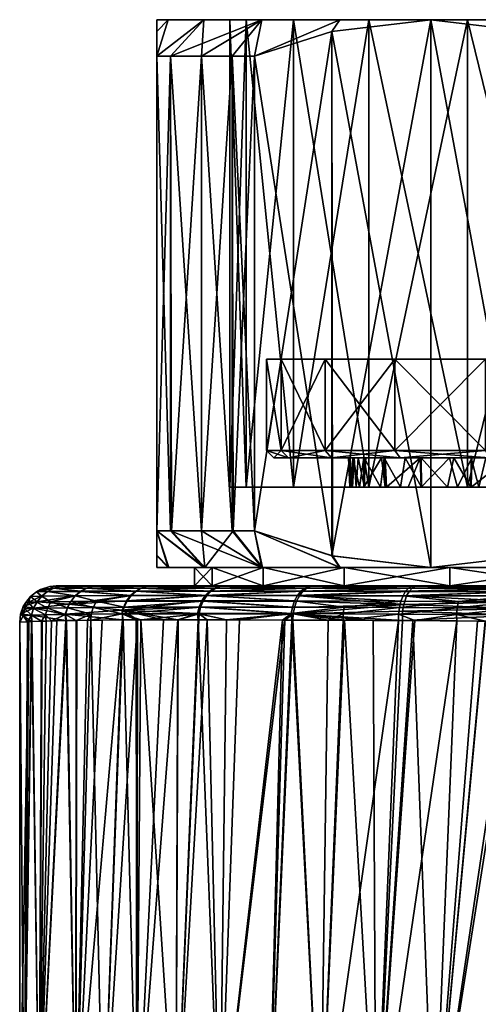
# Model space of a CAD drawing. Extents: x -0.094 to 0.094, y -0.181 to -0.002.
# Tile 3 of 256: x -0.094 to -0.081, y -0.029 to -0.002. Entities that reach past the tile are written whole.
import ezdxf

# ---------------------------------------------------------------- set-up
doc = ezdxf.new("R2010")
doc.units = 0
doc.layers.add('mesh', color=7, linetype='CONTINUOUS')

msp = doc.modelspace()

# ---------------------------------------------------------------- meshes
at = {"layer": 'mesh'}
mesh = msp.add_polyface(dxfattribs=at)
corners = [(-0.08433, -0.014966, 0.004116), (-0.084274, -0.014165, 0.004404), (-0.083845, -0.014165, 0.005496), (-0.084333, -0.014165, 0.004119), (-0.084449, -0.014966, 0.003796), (-0.084632, -0.014165, 0.002682), (-0.084694, -0.014966, 0.001394), (-0.08475, -0.014165, 0.001395), (-0.084704, -0.014165, 0.002338), (-0.084712, -0.014966, 0.000538), (-0.084598, -0.014165, 0.000108), (-0.084647, -0.014966, 0.000103), (-0.084538, -0.014966, -0.000625), (-0.084484, -0.014165, -0.000867), (-0.08431, -0.014966, -0.001321), (-0.084322, -0.014165, -0.001322), (-0.083881, -0.014966, -0.00263), (-0.085392, -0.013965, 0.007395), (-0.085392, -0.011465, 0.007395), (-0.083485, -0.013965, 0.00988), (-0.086591, -0.013965, 0.004501), (-0.086591, -0.011465, 0.004501), (-0.087, -0.013965, 0.001395), (-0.087, -0.011465, 0.001395), (-0.086591, -0.013965, -0.001711), (-0.086591, -0.011465, -0.001711), (-0.085392, -0.013965, -0.004605), (-0.085392, -0.011465, -0.004605), (-0.083485, -0.013965, -0.007091), (-0.083485, -0.011465, -0.007091), (-0.086398, -0.014165, 0.004449), (-0.085219, -0.014165, 0.007295), (-0.083343, -0.014165, 0.009739), (-0.085219, -0.014165, -0.004505), (-0.083343, -0.014165, -0.006949), (-0.086398, -0.014165, -0.001659), (-0.0868, -0.014165, 0.001395), (-0.0832, -0.014165, -0.003879), (-0.08276, -0.014165, -0.004423), (-0.083748, -0.014165, 0.005658), (-0.087908, -0.016165, 0.010848), (-0.087321, -0.003165, 0.011601), (-0.087321, -0.016165, 0.011601), (-0.09, -0.002488, 0.004524), (-0.09, -0.016165, 0.006962), (-0.09, -0.016826, 0.004603), (-0.09, -0.002488, -0.001735), (-0.09, -0.016842, -0.001735), (-0.09, -0.016165, -0.004173), (-0.09, -0.002165, 0.001395), (-0.09, -0.017165, 0.001395), (-0.085193, -0.016846, 0.01283), (-0.08521, -0.002488, 0.01282), (-0.0825, -0.017165, 0.014385), (-0.08521, -0.002488, -0.010031), (-0.087321, -0.016165, -0.008812), (-0.08521, -0.016842, -0.010031), (-0.084661, -0.014966, 0.002689), (-0.083774, -0.014165, -0.002856), (-0.083752, -0.014966, -0.002875), (-0.082793, -0.014165, 0.007241)]
mesh.append_faces([[corners[k] for k in face] for face in [(0, 1, 2, 2), (0, 3, 1, 1), (4, 5, 3, 3), (6, 7, 8, 8), (9, 10, 7, 7), (11, 10, 9, 9), (12, 10, 11, 11), (12, 13, 10, 10), (14, 13, 12, 12), (14, 15, 13, 13), (16, 15, 14, 14), (17, 18, 19, 19), (20, 21, 17, 17), (22, 23, 20, 20), (24, 25, 22, 22), (26, 27, 24, 24), (28, 29, 26, 26), (20, 30, 22, 22), (20, 31, 30, 30), (17, 31, 20, 20), (17, 32, 31, 31), (19, 32, 17, 17), (28, 33, 34, 34), (26, 33, 28, 28), (26, 35, 33, 33), (24, 35, 26, 26), (24, 36, 35, 35), (22, 36, 24, 24), (22, 30, 36, 36), (37, 38, 33, 33), (35, 15, 33, 33), (35, 13, 15, 15), (36, 13, 35, 35), (36, 10, 13, 13), (36, 7, 10, 10), (36, 8, 7, 7), (30, 8, 36, 36), (30, 5, 8, 8), (30, 3, 5, 5), (30, 1, 3, 3), (31, 1, 30, 30), (31, 2, 1, 1), (39, 2, 31, 31), (40, 41, 42, 42), (43, 44, 45, 45), (46, 47, 48, 48), (49, 50, 47, 47), (51, 52, 53, 53), (42, 41, 51, 51), (54, 55, 56, 56), (57, 5, 4, 4), (57, 8, 5, 5), (6, 8, 57, 57), (16, 58, 15, 15), (59, 58, 16, 16), (58, 37, 33, 33), (31, 60, 39, 39), (32, 60, 31, 31), (33, 15, 58, 58)]])
mesh = msp.add_polyface(dxfattribs=at)
corners = [(-0.086591, -0.013965, 0.004501), (-0.087, -0.011465, 0.001395), (-0.086591, -0.011465, 0.004501), (-0.087, -0.013965, 0.001395), (-0.086591, -0.011465, -0.001711), (-0.086591, -0.013965, -0.001711), (-0.085392, -0.011465, -0.004605), (-0.089683, -0.002165, -0.001669), (-0.09, -0.003165, -0.004173), (-0.08871, -0.002165, -0.004689), (-0.09, -0.002488, -0.001735), (-0.09, -0.002165, 0.001395), (-0.087124, -0.002165, -0.007437), (-0.087321, -0.003165, -0.008812), (-0.084994, -0.002165, -0.00979), (-0.087932, -0.003165, -0.008026), (-0.088778, -0.003165, -0.00656), (-0.089625, -0.003165, -0.005095), (-0.087908, -0.016165, 0.010848), (-0.087932, -0.003165, 0.010816), (-0.087321, -0.003165, 0.011601), (-0.088779, -0.016165, 0.00935), (-0.088778, -0.003165, 0.00935), (-0.0896, -0.016165, 0.007939), (-0.089625, -0.003165, 0.007884), (-0.09, -0.016165, 0.006962), (-0.09, -0.003165, 0.006962), (-0.087124, -0.002165, 0.010227), (-0.089683, -0.002165, 0.004458), (-0.09, -0.002488, 0.004524), (-0.08871, -0.002165, 0.007479), (-0.089625, -0.016165, -0.005095), (-0.09, -0.016165, -0.004173), (-0.088778, -0.016165, -0.00656), (-0.087932, -0.016165, -0.008026), (-0.087321, -0.016165, -0.008812), (-0.087557, -0.002165, -0.00197), (-0.086258, -0.002165, -0.005105), (-0.088, -0.002165, 0.001395), (-0.087557, -0.002165, 0.004759), (-0.086258, -0.002165, 0.007895), (-0.087557, -0.014966, 0.004759), (-0.088, -0.014966, 0.001395), (-0.086258, -0.014966, 0.007895), (-0.087557, -0.014966, -0.00197), (-0.086258, -0.014966, -0.005105), (-0.09, -0.016826, 0.004603), (-0.09, -0.016842, -0.001735), (-0.09, -0.017165, 0.001395), (-0.08521, -0.002488, -0.010031)]
mesh.append_faces([[corners[k] for k in face] for face in [(0, 1, 2, 2), (3, 4, 1, 1), (5, 6, 4, 4), (7, 8, 9, 9), (7, 10, 8, 8), (11, 10, 7, 7), (12, 13, 14, 14), (12, 15, 13, 13), (12, 16, 15, 15), (9, 16, 12, 12), (9, 17, 16, 16), (8, 17, 9, 9), (18, 19, 20, 20), (21, 19, 18, 18), (21, 22, 19, 19), (23, 22, 21, 21), (23, 24, 22, 22), (25, 24, 23, 23), (25, 26, 24, 24), (19, 27, 20, 20), (28, 29, 11, 11), (28, 26, 29, 29), (30, 26, 28, 28), (30, 24, 26, 26), (27, 24, 30, 30), (27, 22, 24, 24), (19, 22, 27, 27), (31, 8, 32, 32), (31, 17, 8, 8), (33, 17, 31, 31), (33, 16, 17, 17), (34, 16, 33, 33), (34, 15, 16, 16), (35, 15, 34, 34), (35, 13, 15, 15), (36, 9, 37, 37), (36, 7, 9, 9), (38, 7, 36, 36), (38, 11, 7, 7), (39, 11, 38, 38), (39, 28, 11, 11), (40, 28, 39, 39), (40, 30, 28, 28), (27, 30, 40, 40), (9, 12, 37, 37), (41, 38, 42, 42), (41, 39, 38, 38), (43, 39, 41, 41), (43, 40, 39, 39), (44, 37, 45, 45), (44, 36, 37, 37), (42, 36, 44, 44), (42, 38, 36, 36), (29, 46, 11, 11), (26, 25, 29, 29), (10, 32, 8, 8), (11, 47, 10, 10), (46, 48, 11, 11), (13, 35, 49, 49)]])
mesh = msp.add_polyface(dxfattribs=at)
corners = [(-0.081, -0.011465, 0.011787), (-0.081, -0.011465, 0.004859), (-0.078105, -0.011465, 0.012986), (-0.083485, -0.011465, 0.00988), (-0.081, -0.011465, -0.002069), (-0.085392, -0.011465, -0.004605), (-0.083485, -0.011465, -0.007091), (-0.086591, -0.011465, -0.001711), (-0.087, -0.011465, 0.001395), (-0.086591, -0.011465, 0.004501), (-0.085392, -0.011465, 0.007395), (-0.081, -0.011465, -0.008998), (-0.078105, -0.011465, -0.010196), (-0.078105, -0.013965, 0.012986), (-0.081, -0.013965, 0.011787), (-0.083485, -0.013965, 0.00988), (-0.085392, -0.013965, 0.007395), (-0.085392, -0.013965, -0.004605), (-0.083485, -0.013965, -0.007091), (-0.081, -0.013965, -0.008998), (-0.084994, -0.002165, -0.00979), (-0.08521, -0.002488, -0.010031), (-0.0825, -0.002165, -0.011596), (-0.087321, -0.003165, -0.008812), (-0.07979, -0.002488, -0.01316), (-0.079689, -0.002165, -0.012854), (-0.077678, -0.003165, -0.01438), (-0.076586, -0.002165, -0.013521), (-0.079689, -0.002165, 0.015643), (-0.07979, -0.002488, 0.01595), (-0.0825, -0.002165, 0.014385), (-0.077678, -0.003165, 0.017169), (-0.076586, -0.002165, 0.016311), (-0.08521, -0.002488, 0.01282), (-0.084994, -0.002165, 0.01258), (-0.087321, -0.003165, 0.011601), (-0.087124, -0.002165, 0.010227), (-0.084192, -0.002165, 0.010587), (-0.086258, -0.002165, 0.007895), (-0.0815, -0.002165, 0.012653), (-0.078364, -0.002165, 0.013952), (-0.0815, -0.002165, -0.009864), (-0.078364, -0.002165, -0.011162), (-0.084192, -0.002165, -0.007798), (-0.086258, -0.002165, -0.005105), (-0.087124, -0.002165, -0.007437), (-0.084192, -0.014966, 0.010587), (-0.086258, -0.014966, 0.007895), (-0.0815, -0.014966, 0.012653), (-0.078364, -0.014966, 0.013952), (-0.0815, -0.014966, -0.009864), (-0.078364, -0.014966, -0.011162), (-0.084192, -0.014966, -0.007798), (-0.086258, -0.014966, -0.005105), (-0.077678, -0.016165, 0.017169), (-0.07979, -0.016842, 0.01595), (-0.0825, -0.017165, 0.014385), (-0.085193, -0.016846, 0.01283), (-0.08521, -0.016842, -0.010031), (-0.07979, -0.016842, -0.01316), (-0.0825, -0.017165, -0.011596)]
mesh.append_faces([[corners[k] for k in face] for face in [(0, 1, 2, 2), (0, 3, 1, 1), (4, 5, 6, 6), (4, 7, 5, 5), (4, 8, 7, 7), (4, 9, 8, 8), (1, 9, 4, 4), (1, 10, 9, 9), (3, 10, 1, 1), (4, 11, 12, 12), (6, 11, 4, 4), (13, 0, 2, 2), (14, 3, 0, 0), (15, 10, 3, 3), (16, 9, 10, 10), (17, 6, 5, 5), (18, 11, 6, 6), (19, 12, 11, 11), (20, 21, 22, 22), (20, 23, 21, 21), (24, 25, 22, 22), (26, 25, 24, 24), (26, 27, 25, 25), (28, 29, 30, 30), (28, 31, 29, 29), (32, 31, 28, 28), (33, 34, 30, 30), (35, 34, 33, 33), (35, 36, 34, 34), (37, 36, 38, 38), (37, 34, 36, 36), (39, 34, 37, 37), (39, 30, 34, 34), (40, 30, 39, 39), (40, 28, 30, 30), (41, 25, 42, 42), (41, 22, 25, 25), (43, 22, 41, 41), (43, 20, 22, 22), (44, 20, 43, 43), (44, 45, 20, 20), (46, 38, 47, 47), (46, 37, 38, 38), (48, 37, 46, 46), (48, 39, 37, 37), (49, 39, 48, 48), (49, 40, 39, 39), (50, 42, 51, 51), (50, 41, 42, 42), (52, 41, 50, 50), (52, 43, 41, 41), (53, 43, 52, 52), (53, 44, 43, 43), (29, 31, 54, 54), (55, 30, 29, 29), (56, 33, 30, 30), (57, 35, 33, 33), (21, 58, 22, 22), (22, 59, 24, 24), (58, 60, 22, 22)]])
mesh = msp.add_polyface(dxfattribs=at)
corners = [(-0.079564, -0.014966, 0.009958), (-0.079582, -0.014165, 0.009987), (-0.079345, -0.014165, 0.010123), (-0.080872, -0.014966, 0.009177), (-0.080361, -0.014165, 0.009538), (-0.081399, -0.014966, 0.008727), (-0.081376, -0.014165, 0.008699), (-0.081769, -0.014966, 0.008412), (-0.081989, -0.014165, 0.008193), (-0.083752, -0.014966, 0.005666), (-0.083845, -0.014165, 0.005496), (-0.083748, -0.014165, 0.005658), (-0.082754, -0.014966, -0.004422), (-0.0832, -0.014165, -0.003879), (-0.083332, -0.014966, -0.003669), (-0.08276, -0.014165, -0.004423), (-0.082047, -0.014966, -0.005343), (-0.081872, -0.014165, -0.005521), (-0.081401, -0.014966, -0.005941), (-0.081399, -0.014165, -0.005938), (-0.081188, -0.014966, -0.006139), (-0.080992, -0.014165, -0.006296), (-0.079578, -0.014966, -0.007193), (-0.079568, -0.014165, -0.007176), (-0.079423, -0.014966, -0.007294), (-0.079196, -0.014165, -0.007406), (-0.078344, -0.014966, -0.007764), (-0.078109, -0.014165, -0.007846), (-0.081, -0.013965, 0.011787), (-0.081, -0.011465, 0.011787), (-0.078105, -0.013965, 0.012986), (-0.083485, -0.013965, 0.00988), (-0.083485, -0.011465, 0.00988), (-0.081, -0.013965, -0.008998), (-0.081, -0.011465, -0.008998), (-0.083485, -0.013965, -0.007091), (-0.078105, -0.013965, -0.010196), (-0.078105, -0.011465, -0.010196), (-0.0809, -0.014165, 0.011614), (-0.083343, -0.014165, 0.009739), (-0.078054, -0.014165, 0.012793), (-0.0809, -0.014165, -0.008824), (-0.078054, -0.014165, -0.010003), (-0.083343, -0.014165, -0.006949), (-0.085219, -0.014165, -0.004505), (-0.07979, -0.016842, 0.01595), (-0.07979, -0.002488, 0.01595), (-0.077678, -0.016165, 0.017169), (-0.0825, -0.017165, 0.014385), (-0.0825, -0.002165, 0.014385), (-0.07979, -0.002488, -0.01316), (-0.07979, -0.016842, -0.01316), (-0.077678, -0.016165, -0.01438), (-0.0825, -0.002165, -0.011596), (-0.0825, -0.017165, -0.011596), (-0.082793, -0.014165, 0.007241), (-0.082765, -0.014966, 0.007217), (-0.08312, -0.014966, 0.006792), (-0.07906, -0.014966, 0.010259), (-0.077364, -0.014165, 0.010854), (-0.083711, -0.014966, 0.005775), (-0.083774, -0.014165, -0.002856), (-0.083752, -0.014966, -0.002875)]
mesh.append_faces([[corners[k] for k in face] for face in [(0, 1, 2, 2), (3, 4, 1, 1), (5, 6, 4, 4), (7, 8, 6, 6), (9, 10, 11, 11), (12, 13, 14, 14), (12, 15, 13, 13), (16, 15, 12, 12), (16, 17, 15, 15), (18, 17, 16, 16), (18, 19, 17, 17), (20, 19, 18, 18), (20, 21, 19, 19), (22, 21, 20, 20), (22, 23, 21, 21), (24, 23, 22, 22), (24, 25, 23, 23), (26, 25, 24, 24), (26, 27, 25, 25), (28, 29, 30, 30), (31, 32, 28, 28), (33, 34, 35, 35), (36, 37, 33, 33), (31, 38, 39, 39), (28, 38, 31, 31), (28, 40, 38, 38), (30, 40, 28, 28), (36, 41, 42, 42), (33, 41, 36, 36), (33, 43, 41, 41), (35, 43, 33, 33), (27, 42, 41, 41), (23, 43, 21, 21), (23, 41, 43, 43), (25, 41, 23, 23), (25, 27, 41, 41), (43, 19, 21, 21), (43, 17, 19, 19), (44, 17, 43, 43), (44, 15, 17, 17), (39, 6, 8, 8), (38, 6, 39, 39), (38, 4, 6, 6), (1, 4, 38, 38), (38, 2, 1, 1), (45, 46, 47, 47), (48, 49, 45, 45), (50, 51, 52, 52), (53, 54, 51, 51), (55, 56, 57, 57), (58, 2, 59, 59), (56, 55, 8, 8), (60, 55, 57, 57), (60, 11, 55, 55), (14, 61, 62, 62), (14, 13, 61, 61), (39, 8, 55, 55), (38, 59, 2, 2), (40, 59, 38, 38)]])
mesh = msp.add_polyface(dxfattribs=at)
corners = [(-0.083752, -0.014966, 0.005666), (-0.083748, -0.014165, 0.005658), (-0.083711, -0.014966, 0.005775), (-0.08433, -0.014966, 0.004116), (-0.083845, -0.014165, 0.005496), (-0.084449, -0.014966, 0.003796), (-0.084333, -0.014165, 0.004119), (-0.084712, -0.014966, 0.000538), (-0.08475, -0.014165, 0.001395), (-0.084694, -0.014966, 0.001394), (-0.088, -0.014966, 0.001395), (-0.084647, -0.014966, 0.000103), (-0.087557, -0.014966, -0.00197), (-0.084538, -0.014966, -0.000625), (-0.08431, -0.014966, -0.001321), (-0.086258, -0.014966, -0.005105), (-0.083881, -0.014966, -0.00263), (-0.083752, -0.014966, -0.002875), (-0.083332, -0.014966, -0.003669), (-0.082754, -0.014966, -0.004422), (-0.084192, -0.014966, -0.007798), (-0.082047, -0.014966, -0.005343), (-0.081401, -0.014966, -0.005941), (-0.087557, -0.014966, 0.004759), (-0.086258, -0.014966, 0.007895), (-0.082765, -0.014966, 0.007217), (-0.084192, -0.014966, 0.010587), (-0.08312, -0.014966, 0.006792), (-0.081981, -0.017665, 0.013486), (-0.087391, -0.017665, 0.014193), (-0.084872, -0.017665, 0.011268), (-0.08571, -0.017665, 0.015565), (-0.085178, -0.017665, 0.015999), (-0.082942, -0.017665, 0.017291), (-0.085651, -0.017665, -0.01281), (-0.081981, -0.017665, -0.010697), (-0.084872, -0.017665, -0.008478), (-0.085005, -0.017665, -0.013329), (-0.082838, -0.017665, -0.014533), (-0.08584, -0.017679, 0.015735), (-0.08303, -0.01768, 0.017466), (-0.082733, -0.017665, 0.017412), (-0.085949, -0.017728, 0.01588), (-0.083111, -0.017729, 0.017629), (-0.086054, -0.017813, 0.01602), (-0.082934, -0.01768, -0.014726), (-0.085895, -0.017729, -0.013134), (-0.083014, -0.01773, -0.014891), (-0.085787, -0.01768, -0.012989), (-0.08498, -0.017165, 0.012592), (-0.085193, -0.016846, 0.01283), (-0.0825, -0.017165, 0.014385), (-0.087321, -0.016165, 0.011601), (-0.087102, -0.017165, 0.010257), (-0.08521, -0.016842, -0.010031), (-0.084994, -0.017165, -0.00979), (-0.0825, -0.017165, -0.011596), (-0.087321, -0.016165, -0.008812), (-0.084872, -0.017165, -0.008478), (-0.087124, -0.017165, -0.007437), (-0.081981, -0.017165, -0.010697), (-0.084872, -0.017165, 0.011268), (-0.081981, -0.017165, 0.013486), (-0.087091, -0.017165, 0.008376), (-0.087091, -0.017665, -0.005586), (-0.087091, -0.017165, -0.005586), (-0.084661, -0.014966, 0.002689)]
mesh.append_faces([[corners[k] for k in face] for face in [(0, 1, 2, 2), (3, 4, 0, 0), (5, 6, 3, 3), (7, 8, 9, 9), (10, 7, 9, 9), (10, 11, 7, 7), (12, 13, 11, 11), (12, 14, 13, 13), (15, 16, 14, 14), (17, 16, 15, 15), (15, 18, 17, 17), (15, 19, 18, 18), (20, 19, 15, 15), (20, 21, 19, 19), (22, 21, 20, 20), (23, 5, 3, 3), (0, 23, 3, 3), (2, 24, 0, 0), (24, 25, 26, 26), (24, 27, 25, 25), (2, 27, 24, 24), (28, 29, 30, 30), (28, 31, 29, 29), (28, 32, 31, 31), (28, 33, 32, 32), (34, 35, 36, 36), (37, 35, 34, 34), (37, 38, 35, 35), (39, 31, 32, 32), (40, 33, 41, 41), (40, 32, 33, 33), (40, 39, 32, 32), (40, 42, 39, 39), (43, 42, 40, 40), (43, 44, 42, 42), (45, 38, 37, 37), (45, 46, 47, 47), (45, 48, 46, 46), (37, 48, 45, 45), (37, 34, 48, 48), (49, 50, 51, 51), (49, 52, 50, 50), (53, 52, 49, 49), (54, 55, 56, 56), (57, 55, 54, 54), (58, 55, 59, 59), (60, 55, 58, 58), (60, 56, 55, 55), (61, 51, 62, 62), (61, 49, 51, 51), (63, 49, 61, 61), (63, 53, 49, 49), (61, 30, 63, 63), (61, 28, 30, 30), (62, 28, 61, 61), (58, 36, 60, 60), (58, 64, 36, 36), (65, 64, 58, 58), (23, 66, 5, 5)]])
mesh = msp.add_polyface(dxfattribs=at)
corners = [(-0.079564, -0.014966, 0.009958), (-0.079345, -0.014165, 0.010123), (-0.07906, -0.014966, 0.010259), (-0.080872, -0.014966, 0.009177), (-0.079582, -0.014165, 0.009987), (-0.081399, -0.014966, 0.008727), (-0.080361, -0.014165, 0.009538), (-0.081769, -0.014966, 0.008412), (-0.081376, -0.014165, 0.008699), (-0.082765, -0.014966, 0.007217), (-0.081989, -0.014165, 0.008193), (-0.084192, -0.014966, -0.007798), (-0.081188, -0.014966, -0.006139), (-0.081401, -0.014966, -0.005941), (-0.079578, -0.014966, -0.007193), (-0.0815, -0.014966, -0.009864), (-0.079423, -0.014966, -0.007294), (-0.078364, -0.014966, -0.011162), (-0.078344, -0.014966, -0.007764), (-0.07797, -0.014966, 0.010681), (-0.0815, -0.014966, 0.012653), (-0.078364, -0.014966, 0.013952), (-0.084192, -0.014966, 0.010587), (-0.082733, -0.017665, 0.017412), (-0.082942, -0.017665, 0.017291), (-0.081981, -0.017665, 0.013486), (-0.076665, -0.017665, -0.016278), (-0.078613, -0.017665, -0.012092), (-0.079591, -0.017665, -0.015772), (-0.079773, -0.017665, -0.015708), (-0.082385, -0.017665, -0.014785), (-0.081981, -0.017665, -0.010697), (-0.082838, -0.017665, -0.014533), (-0.083111, -0.017729, 0.017629), (-0.079936, -0.01768, 0.018649), (-0.079986, -0.01773, 0.018827), (-0.08303, -0.01768, 0.017466), (-0.079822, -0.01768, -0.015888), (-0.082934, -0.01768, -0.014726), (-0.083014, -0.01773, -0.014891), (-0.079871, -0.017732, -0.016068), (-0.079689, -0.017165, -0.012854), (-0.07979, -0.016842, -0.01316), (-0.0825, -0.017165, -0.011596), (-0.077678, -0.016165, -0.01438), (-0.076586, -0.017165, -0.013521), (-0.07979, -0.016842, 0.01595), (-0.079689, -0.017165, 0.015643), (-0.0825, -0.017165, 0.014385), (-0.077678, -0.016165, 0.017169), (-0.076586, -0.017165, 0.016311), (-0.078613, -0.017165, -0.012092), (-0.081981, -0.017165, -0.010697), (-0.081981, -0.017165, 0.013486), (-0.078613, -0.017165, 0.014881), (-0.078613, -0.017665, 0.014881), (-0.084872, -0.017665, -0.008478), (-0.079916, -0.017665, 0.018473), (-0.077047, -0.017665, 0.01903), (-0.076675, -0.017673, 0.019188), (-0.076694, -0.017727, 0.019408), (-0.076676, -0.017674, -0.016409)]
mesh.append_faces([[corners[k] for k in face] for face in [(0, 1, 2, 2), (3, 4, 0, 0), (5, 6, 3, 3), (7, 8, 5, 5), (9, 10, 7, 7), (11, 12, 13, 13), (11, 14, 12, 12), (15, 14, 11, 11), (15, 16, 14, 14), (17, 16, 15, 15), (17, 18, 16, 16), (19, 20, 2, 2), (19, 21, 20, 20), (20, 0, 2, 2), (20, 3, 0, 0), (22, 3, 20, 20), (22, 5, 3, 3), (22, 7, 5, 5), (22, 9, 7, 7), (23, 24, 25, 25), (26, 27, 28, 28), (27, 29, 28, 28), (27, 30, 29, 29), (31, 30, 27, 27), (31, 32, 30, 30), (33, 34, 35, 35), (36, 34, 33, 33), (37, 29, 30, 30), (37, 28, 29, 29), (37, 26, 28, 28), (38, 30, 32, 32), (38, 37, 30, 30), (39, 37, 38, 38), (39, 40, 37, 37), (41, 42, 43, 43), (41, 44, 42, 42), (45, 44, 41, 41), (46, 47, 48, 48), (49, 47, 46, 46), (49, 50, 47, 47), (51, 43, 52, 52), (51, 41, 43, 43), (53, 47, 54, 54), (53, 48, 47, 47), (53, 55, 25, 25), (54, 55, 53, 53), (51, 31, 27, 27), (52, 31, 51, 51), (52, 56, 31, 31), (25, 57, 23, 23), (25, 55, 57, 57), (55, 58, 57, 57), (34, 57, 58, 58), (34, 59, 35, 35), (58, 59, 34, 34), (59, 60, 35, 35), (36, 57, 34, 34), (23, 57, 36, 36), (61, 26, 37, 37), (40, 61, 37, 37)]])
mesh = msp.add_polyface(dxfattribs=at)
corners = [(-0.087557, -0.014966, -0.00197), (-0.084647, -0.014966, 0.000103), (-0.088, -0.014966, 0.001395), (-0.086258, -0.014966, -0.005105), (-0.08431, -0.014966, -0.001321), (-0.083752, -0.014966, 0.005666), (-0.086258, -0.014966, 0.007895), (-0.087557, -0.014966, 0.004759), (-0.087091, -0.017665, 0.008376), (-0.090764, -0.017665, 0.009677), (-0.088486, -0.017665, 0.005008), (-0.088486, -0.017665, -0.002219), (-0.090879, -0.017665, -0.006666), (-0.087091, -0.017665, -0.005586), (-0.089259, -0.017665, 0.012074), (-0.090089, -0.017665, 0.010752), (-0.084872, -0.017665, 0.011268), (-0.08813, -0.017665, 0.013354), (-0.087391, -0.017665, 0.014193), (-0.084872, -0.017665, -0.008478), (-0.088083, -0.017665, -0.01061), (-0.08735, -0.017665, -0.011443), (-0.08932, -0.017665, -0.009204), (-0.090065, -0.017665, -0.007992), (-0.085651, -0.017665, -0.01281), (-0.08584, -0.017679, 0.015735), (-0.08571, -0.017665, 0.015565), (-0.088295, -0.017679, 0.013503), (-0.088428, -0.017727, 0.013624), (-0.09028, -0.017679, 0.01087), (-0.085949, -0.017728, 0.01588), (-0.085787, -0.01768, -0.012989), (-0.088252, -0.01768, -0.010763), (-0.088385, -0.017728, -0.010886), (-0.085895, -0.017729, -0.013134), (-0.088514, -0.017814, -0.011004), (-0.090262, -0.01768, -0.008114), (-0.087102, -0.017165, 0.010257), (-0.087908, -0.016165, 0.010848), (-0.087321, -0.016165, 0.011601), (-0.088687, -0.017165, 0.00753), (-0.088779, -0.016165, 0.00935), (-0.0896, -0.016165, 0.007939), (-0.087321, -0.016165, -0.008812), (-0.087124, -0.017165, -0.007437), (-0.084994, -0.017165, -0.00979), (-0.087932, -0.016165, -0.008026), (-0.089625, -0.016165, -0.005095), (-0.08871, -0.017165, -0.004689), (-0.088778, -0.016165, -0.00656), (-0.084872, -0.017165, -0.008478), (-0.087091, -0.017165, -0.005586), (-0.088486, -0.017165, 0.005008), (-0.087091, -0.017165, 0.008376), (-0.089668, -0.017165, 0.004532), (-0.088962, -0.017165, 0.001395), (-0.088486, -0.017165, -0.002219), (-0.09, -0.017165, 0.001395), (-0.089683, -0.017165, -0.001669), (-0.088962, -0.017665, 0.001395), (-0.084661, -0.014966, 0.002689), (-0.084694, -0.014966, 0.001394)]
mesh.append_faces([[corners[k] for k in face] for face in [(0, 1, 2, 2), (3, 4, 0, 0), (5, 6, 7, 7), (8, 9, 10, 10), (11, 12, 13, 13), (8, 14, 15, 15), (16, 14, 8, 8), (16, 17, 14, 14), (18, 17, 16, 16), (19, 20, 21, 21), (19, 22, 20, 20), (13, 22, 19, 19), (13, 23, 22, 22), (12, 23, 13, 13), (24, 19, 21, 21), (25, 18, 26, 26), (27, 14, 17, 17), (28, 29, 27, 27), (28, 25, 30, 30), (27, 25, 28, 28), (27, 18, 25, 25), (17, 18, 27, 27), (31, 24, 21, 21), (32, 21, 20, 20), (32, 31, 21, 21), (33, 31, 32, 32), (33, 34, 31, 31), (35, 34, 33, 33), (32, 36, 33, 33), (20, 22, 32, 32), (37, 38, 39, 39), (40, 38, 37, 37), (40, 41, 38, 38), (42, 41, 40, 40), (43, 44, 45, 45), (46, 44, 43, 43), (44, 47, 48, 48), (44, 49, 47, 47), (46, 49, 44, 44), (50, 44, 51, 51), (52, 40, 53, 53), (52, 54, 40, 40), (55, 54, 52, 52), (56, 57, 55, 55), (51, 58, 56, 56), (51, 48, 58, 58), (44, 48, 51, 51), (40, 37, 53, 53), (52, 10, 55, 55), (52, 8, 10, 10), (53, 8, 52, 52), (53, 16, 8, 8), (51, 11, 13, 13), (56, 11, 51, 51), (56, 59, 11, 11), (55, 59, 56, 56), (55, 10, 59, 59), (2, 60, 7, 7), (61, 60, 2, 2)]])
mesh = msp.add_polyface(dxfattribs=at)
corners = [(-0.088486, -0.017665, 0.005008), (-0.092521, -0.017665, 0.004331), (-0.088962, -0.017665, 0.001395), (-0.092437, -0.017665, 0.004676), (-0.091846, -0.017665, 0.00712), (-0.091551, -0.017665, 0.007817), (-0.090764, -0.017665, 0.009677), (-0.088486, -0.017665, -0.002219), (-0.092412, -0.017665, -0.001879), (-0.091981, -0.017665, -0.003904), (-0.092599, -0.017665, -0.000998), (-0.09275, -0.017665, 0.001395), (-0.091526, -0.017665, -0.005046), (-0.090879, -0.017665, -0.006666), (-0.087091, -0.017665, 0.008376), (-0.090089, -0.017665, 0.010752), (-0.09263, -0.01768, 0.004713), (-0.091749, -0.01768, 0.007894), (-0.09028, -0.017679, 0.01087), (-0.089259, -0.017665, 0.012074), (-0.088295, -0.017679, 0.013503), (-0.090434, -0.017728, 0.010965), (-0.088428, -0.017727, 0.013624), (-0.09192, -0.017729, 0.007959), (-0.092812, -0.017731, 0.004747), (-0.090262, -0.01768, -0.008114), (-0.090065, -0.017665, -0.007992), (-0.08932, -0.017665, -0.009204), (-0.091742, -0.01768, -0.005129), (-0.092633, -0.01768, -0.001921), (-0.090417, -0.017729, -0.008209), (-0.091913, -0.01773, -0.005195), (-0.092816, -0.017732, -0.001955), (-0.088385, -0.017728, -0.010886), (-0.088252, -0.01768, -0.010763), (-0.09, -0.016826, 0.004603), (-0.089668, -0.017165, 0.004532), (-0.09, -0.017165, 0.001395), (-0.09, -0.016165, 0.006962), (-0.088687, -0.017165, 0.00753), (-0.0896, -0.016165, 0.007939), (-0.089683, -0.017165, -0.001669), (-0.09, -0.016842, -0.001735), (-0.09, -0.016165, -0.004173), (-0.08871, -0.017165, -0.004689), (-0.089625, -0.016165, -0.005095), (-0.088962, -0.017165, 0.001395), (-0.088486, -0.017165, -0.002219), (-0.092922, -0.017685, 0.001395), (-0.093184, -0.017764, 0.001395)]
mesh.append_faces([[corners[k] for k in face] for face in [(0, 1, 2, 2), (0, 3, 1, 1), (4, 3, 0, 0), (0, 5, 4, 4), (0, 6, 5, 5), (7, 8, 9, 9), (7, 10, 8, 8), (2, 10, 7, 7), (2, 11, 10, 10), (1, 11, 2, 2), (7, 12, 13, 13), (9, 12, 7, 7), (14, 15, 6, 6), (1, 3, 16, 16), (4, 5, 17, 17), (18, 15, 19, 19), (18, 6, 15, 15), (20, 18, 19, 19), (21, 18, 22, 22), (17, 18, 21, 21), (17, 6, 18, 18), (5, 6, 17, 17), (23, 17, 21, 21), (16, 17, 23, 23), (16, 4, 17, 17), (3, 4, 16, 16), (23, 24, 16, 16), (25, 26, 13, 13), (25, 27, 26, 26), (13, 12, 28, 28), (9, 8, 29, 29), (10, 29, 8, 8), (28, 25, 13, 13), (28, 30, 25, 25), (31, 30, 28, 28), (31, 29, 32, 32), (28, 29, 31, 31), (28, 9, 29, 29), (12, 9, 28, 28), (33, 25, 30, 30), (34, 27, 25, 25), (35, 36, 37, 37), (38, 36, 35, 35), (38, 39, 36, 36), (40, 39, 38, 38), (41, 42, 37, 37), (41, 43, 42, 42), (44, 43, 41, 41), (44, 45, 43, 43), (46, 37, 36, 36), (47, 41, 37, 37), (48, 11, 1, 1), (48, 24, 49, 49), (16, 48, 1, 1), (16, 24, 48, 48), (10, 48, 29, 29), (11, 48, 10, 10), (29, 48, 32, 32), (48, 49, 32, 32)]])
mesh = msp.add_polyface(dxfattribs=at)
corners = [(-0.092085, -0.017815, 0.008022), (-0.092988, -0.017821, 0.004779), (-0.092812, -0.017731, 0.004747), (-0.092233, -0.017938, 0.008078), (-0.093184, -0.017764, 0.001395), (-0.093147, -0.017948, 0.004808), (-0.093428, -0.018474, -0.002063), (-0.093414, -0.018647, -0.002058), (-0.093149, -0.018637, -0.003207), (-0.093533, -0.018652, -0.001538), (-0.093023, -0.018632, -0.003754), (-0.093042, -0.01846, -0.003758), (-0.092877, -0.018626, -0.004389), (-0.092473, -0.018619, -0.005408), (-0.092495, -0.018448, -0.005417), (-0.093658, -0.018485, -0.000342), (-0.093605, -0.018298, -0.000338), (-0.093374, -0.018288, -0.002055), (-0.093512, -0.018117, -0.000331), (-0.093281, -0.01811, -0.002039), (-0.093152, -0.017952, -0.002016), (-0.092895, -0.018102, -0.003718), (-0.09235, -0.018095, -0.005361), (-0.092228, -0.017941, -0.005315), (-0.09244, -0.018267, -0.005396), (-0.092987, -0.018277, -0.003743), (-0.093452, -0.017962, 0.001395), (-0.092993, -0.017823, -0.001988), (-0.092079, -0.017818, -0.005258), (-0.092816, -0.017732, -0.001955), (-0.093651, -0.018231, 0.001395), (-0.093583, -0.018123, 0.001395), (-0.093276, -0.018105, 0.004831), (-0.093291, -0.017832, 0.001395), (-0.092503, -0.01844, 0.008181), (-0.09337, -0.018282, 0.004847), (-0.092406, -0.018173, 0.008144), (-0.093426, -0.018466, 0.004855), (-0.092487, -0.018619, 0.008173), (-0.093423, -0.018647, 0.004852), (-0.093725, -0.018443, 0.001395), (-0.09375, -0.018665, 0.001395)]
mesh.append_faces([[corners[k] for k in face] for face in [(0, 1, 2, 2), (0, 3, 1, 1), (4, 2, 1, 1), (3, 5, 1, 1), (6, 7, 8, 8), (6, 9, 7, 7), (8, 10, 11, 11), (12, 13, 14, 14), (6, 15, 9, 9), (6, 16, 15, 15), (17, 16, 6, 6), (17, 18, 16, 16), (19, 18, 17, 17), (19, 20, 18, 18), (21, 22, 23, 23), (21, 24, 22, 22), (25, 24, 21, 21), (25, 14, 24, 24), (11, 14, 25, 25), (11, 12, 14, 14), (10, 12, 11, 11), (20, 26, 18, 18), (11, 6, 8, 8), (11, 17, 6, 6), (25, 17, 11, 11), (25, 19, 17, 17), (21, 19, 25, 25), (21, 20, 19, 19), (23, 20, 21, 21), (23, 27, 20, 20), (28, 29, 27, 27), (30, 31, 32, 32), (5, 26, 33, 33), (32, 26, 5, 5), (32, 31, 26, 26), (34, 35, 36, 36), (34, 37, 35, 35), (38, 37, 34, 34), (38, 39, 37, 37), (4, 1, 33, 33), (35, 32, 36, 36), (35, 30, 32, 32), (35, 40, 30, 30), (37, 40, 35, 35), (39, 40, 37, 37), (39, 41, 40, 40), (1, 5, 33, 33), (3, 32, 5, 5), (36, 32, 3, 3), (16, 18, 31, 31), (15, 40, 41, 41), (16, 40, 15, 15), (16, 30, 40, 40), (31, 30, 16, 16), (29, 33, 27, 27), (29, 4, 33, 33), (18, 26, 31, 31), (20, 33, 26, 26), (27, 33, 20, 20)]])
mesh = msp.add_polyface(dxfattribs=at)
corners = [(-0.088888, -0.018422, 0.014044), (-0.088863, -0.018598, 0.01402), (-0.089422, -0.018598, 0.013414), (-0.090583, -0.017812, 0.011057), (-0.088557, -0.017812, 0.013741), (-0.088673, -0.017931, 0.013848), (-0.090434, -0.017728, 0.010965), (-0.09192, -0.017729, 0.007959), (-0.090717, -0.017932, 0.01114), (-0.092233, -0.017938, 0.008078), (-0.092085, -0.017815, 0.008022), (-0.092812, -0.017731, 0.004747), (-0.090829, -0.018081, 0.011209), (-0.08877, -0.018079, 0.013936), (-0.091793, -0.018439, -0.007017), (-0.091896, -0.018609, -0.006861), (-0.091802, -0.018608, -0.007021), (-0.092205, -0.018614, -0.006083), (-0.090946, -0.018433, -0.008537), (-0.090563, -0.0186, -0.00914), (-0.090431, -0.018599, -0.009367), (-0.090923, -0.018602, -0.008525), (-0.088843, -0.01843, -0.011307), (-0.089409, -0.018598, -0.010617), (-0.088798, -0.018253, -0.011265), (-0.090894, -0.018255, -0.008505), (-0.088727, -0.018084, -0.0112), (-0.090812, -0.018086, -0.008454), (-0.08863, -0.017934, -0.011111), (-0.091913, -0.01773, -0.005195), (-0.090566, -0.017815, -0.008302), (-0.090417, -0.017729, -0.008209), (-0.092079, -0.017818, -0.005258), (-0.0907, -0.017936, -0.008385), (-0.092228, -0.017941, -0.005315), (-0.091652, -0.018089, -0.006948), (-0.09235, -0.018095, -0.005361), (-0.091739, -0.01826, -0.006991), (-0.09244, -0.018267, -0.005396), (-0.092495, -0.018448, -0.005417), (-0.092473, -0.018619, -0.005408), (-0.092993, -0.017823, -0.001988), (-0.092816, -0.017732, -0.001955), (-0.088514, -0.017814, -0.011004), (-0.090941, -0.018602, 0.011276), (-0.090942, -0.018337, 0.011279), (-0.090528, -0.018601, 0.011905), (-0.089819, -0.018597, 0.012985), (-0.088843, -0.018246, 0.014002), (-0.092503, -0.01844, 0.008181), (-0.092487, -0.018619, 0.008173), (-0.092406, -0.018173, 0.008144)]
mesh.append_faces([[corners[k] for k in face] for face in [(0, 1, 2, 2), (3, 4, 5, 5), (3, 6, 4, 4), (7, 6, 3, 3), (8, 9, 10, 10), (7, 10, 11, 11), (3, 10, 7, 7), (3, 8, 10, 10), (5, 8, 3, 3), (5, 12, 8, 8), (13, 12, 5, 5), (14, 15, 16, 16), (14, 17, 15, 15), (18, 19, 20, 20), (18, 21, 19, 19), (16, 21, 18, 18), (22, 20, 23, 23), (22, 18, 20, 20), (24, 18, 22, 22), (24, 25, 18, 18), (26, 25, 24, 24), (26, 27, 25, 25), (28, 27, 26, 26), (29, 30, 31, 31), (32, 30, 29, 29), (32, 33, 30, 30), (34, 33, 32, 32), (34, 35, 33, 33), (36, 35, 34, 34), (36, 37, 35, 35), (38, 37, 36, 36), (38, 14, 37, 37), (39, 14, 38, 38), (39, 17, 14, 14), (40, 17, 39, 39), (32, 41, 34, 34), (29, 42, 32, 32), (18, 14, 16, 16), (18, 37, 14, 14), (25, 37, 18, 18), (25, 35, 37, 37), (27, 35, 25, 25), (27, 33, 35, 35), (28, 33, 27, 27), (28, 30, 33, 33), (43, 30, 28, 28), (43, 31, 30, 30), (44, 45, 46, 46), (45, 47, 46, 46), (45, 2, 47, 47), (0, 2, 45, 45), (48, 0, 45, 45), (49, 44, 50, 50), (49, 45, 44, 44), (51, 45, 49, 49), (8, 51, 9, 9), (12, 51, 8, 8), (12, 45, 51, 51), (13, 45, 12, 12), (13, 48, 45, 45)]])
mesh = msp.add_polyface(dxfattribs=at)
corners = [(-0.0849, -0.018433, 0.01735), (-0.085311, -0.018607, 0.01712), (-0.086324, -0.018428, 0.016378), (-0.086557, -0.018603, 0.016153), (-0.087737, -0.018599, 0.015238), (-0.086302, -0.018604, 0.016351), (-0.088095, -0.018599, 0.014851), (-0.088863, -0.018598, 0.01402), (-0.088888, -0.018422, 0.014044), (-0.086228, -0.018082, 0.016251), (-0.08877, -0.018079, 0.013936), (-0.088673, -0.017931, 0.013848), (-0.086287, -0.01825, 0.016329), (-0.084868, -0.018255, 0.017298), (-0.088843, -0.018246, 0.014002), (-0.090434, -0.017728, 0.010965), (-0.088428, -0.017727, 0.013624), (-0.088557, -0.017812, 0.013741), (-0.083189, -0.017815, 0.017788), (-0.086054, -0.017813, 0.01602), (-0.083111, -0.017729, 0.017629), (-0.086149, -0.017933, 0.016146), (-0.083259, -0.017938, 0.01793), (-0.083317, -0.018089, 0.018048), (-0.081742, -0.018094, 0.018739), (-0.08336, -0.018261, 0.018135), (-0.081776, -0.018268, 0.01883), (-0.083387, -0.01844, 0.018189), (-0.081797, -0.018449, 0.018885), (-0.082941, -0.01862, 0.018429), (-0.085949, -0.017728, 0.01588), (-0.088843, -0.01843, -0.011307), (-0.088616, -0.018598, -0.011587), (-0.088094, -0.018599, -0.012056), (-0.088844, -0.018598, -0.011309), (-0.089409, -0.018598, -0.010617), (-0.086231, -0.018257, -0.013585), (-0.088727, -0.018084, -0.0112), (-0.088798, -0.018253, -0.011265), (-0.086173, -0.018087, -0.013507), (-0.08863, -0.017934, -0.011111), (-0.088514, -0.017814, -0.011004), (-0.086, -0.017815, -0.013275), (-0.085895, -0.017729, -0.013134), (-0.086095, -0.017937, -0.013402), (-0.083091, -0.017818, -0.01505), (-0.083161, -0.017942, -0.015193), (-0.083014, -0.01773, -0.014891), (-0.088385, -0.017728, -0.010886), (-0.090417, -0.017729, -0.008209), (-0.0849, -0.018609, 0.017347), (-0.084075, -0.018615, -0.015069), (-0.083275, -0.01862, -0.015423), (-0.086267, -0.018436, -0.013633), (-0.083241, -0.01818, -0.015359), (-0.083275, -0.018358, -0.015429)]
mesh.append_faces([[corners[k] for k in face] for face in [(0, 1, 2, 2), (2, 3, 4, 4), (1, 5, 2, 2), (6, 7, 8, 8), (9, 10, 11, 11), (9, 12, 10, 10), (13, 12, 9, 9), (2, 8, 14, 14), (2, 6, 8, 8), (4, 6, 2, 2), (15, 16, 17, 17), (18, 19, 20, 20), (18, 21, 19, 19), (22, 21, 18, 18), (22, 23, 21, 21), (24, 23, 22, 22), (24, 25, 23, 23), (26, 27, 25, 25), (28, 29, 27, 27), (12, 14, 10, 10), (12, 2, 14, 14), (13, 2, 12, 12), (13, 0, 2, 2), (0, 25, 27, 27), (13, 25, 0, 0), (13, 23, 25, 25), (9, 23, 13, 13), (9, 21, 23, 23), (11, 21, 9, 9), (11, 19, 21, 21), (17, 19, 11, 11), (17, 30, 19, 19), (16, 30, 17, 17), (31, 32, 33, 33), (31, 34, 32, 32), (35, 34, 31, 31), (36, 37, 38, 38), (39, 37, 36, 36), (39, 40, 37, 37), (41, 42, 43, 43), (40, 42, 41, 41), (40, 44, 42, 42), (39, 44, 40, 40), (45, 44, 46, 46), (45, 42, 44, 44), (47, 42, 45, 45), (47, 43, 42, 42), (48, 49, 41, 41), (0, 27, 50, 50), (51, 52, 53, 53), (53, 31, 33, 33), (53, 38, 31, 31), (36, 38, 53, 53), (36, 54, 39, 39), (53, 54, 36, 36), (53, 55, 54, 54), (52, 55, 53, 53), (39, 54, 44, 44), (46, 44, 54, 54)]])
mesh = msp.add_polyface(dxfattribs=at)
corners = [(-0.080999, -0.018633, 0.01914), (-0.081786, -0.018628, 0.018852), (-0.081797, -0.018449, 0.018885), (-0.080153, -0.018459, 0.019428), (-0.078456, -0.018285, 0.019761), (-0.078466, -0.01847, 0.019816), (-0.080138, -0.018276, 0.019373), (-0.07844, -0.018107, 0.019668), (-0.080112, -0.0181, 0.01928), (-0.081776, -0.018268, 0.01883), (-0.08336, -0.018261, 0.018135), (-0.081742, -0.018094, 0.018739), (-0.083387, -0.01844, 0.018189), (-0.082941, -0.01862, 0.018429), (-0.080077, -0.017945, 0.019153), (-0.083259, -0.017938, 0.01793), (-0.080034, -0.017819, 0.018999), (-0.083189, -0.017815, 0.017788), (-0.079986, -0.01773, 0.018827), (-0.083111, -0.017729, 0.017629), (-0.083091, -0.017818, -0.01505), (-0.079871, -0.017732, -0.016068), (-0.083014, -0.01773, -0.014891), (-0.079918, -0.017823, -0.016242), (-0.083161, -0.017942, -0.015193), (-0.07996, -0.017951, -0.016397), (-0.076741, -0.018206, 0.019952), (-0.04843, -0.018323, 0.021978), (-0.076748, -0.018483, 0.020042), (-0.048426, -0.018165, 0.021904), (-0.076729, -0.018002, 0.019813), (-0.048406, -0.017799, 0.021539), (-0.076713, -0.017839, 0.019629), (-0.076694, -0.017727, 0.019408), (-0.048432, -0.018492, 0.022023), (-0.050622, -0.018665, 0.021883), (-0.04842, -0.018022, 0.021804), (-0.046934, -0.018483, -0.019311), (-0.076741, -0.018213, -0.017166), (-0.076748, -0.01849, -0.017253), (-0.046932, -0.018297, -0.019258), (-0.046927, -0.018118, -0.019165), (-0.04692, -0.017958, -0.019035), (-0.076729, -0.018, -0.017022), (-0.046912, -0.017828, -0.018876), (-0.076714, -0.017847, -0.01685), (-0.076696, -0.017732, -0.016637), (-0.046902, -0.017735, -0.018697), (-0.077131, -0.018662, 0.020027), (-0.080018, -0.018287, -0.016614), (-0.079994, -0.018109, -0.016523), (-0.080032, -0.018473, -0.016667), (-0.078712, -0.01865, -0.017), (-0.083275, -0.018358, -0.015429), (-0.083275, -0.01862, -0.015423), (-0.083241, -0.01818, -0.015359)]
mesh.append_faces([[corners[k] for k in face] for face in [(0, 1, 2, 2), (3, 4, 5, 5), (6, 4, 3, 3), (6, 7, 4, 4), (8, 7, 6, 6), (9, 10, 11, 11), (2, 12, 9, 9), (1, 13, 2, 2), (2, 3, 0, 0), (2, 6, 3, 3), (9, 6, 2, 2), (9, 8, 6, 6), (11, 8, 9, 9), (11, 14, 8, 8), (15, 14, 11, 11), (15, 16, 14, 14), (17, 16, 15, 15), (17, 18, 16, 16), (19, 18, 17, 17), (20, 21, 22, 22), (20, 23, 21, 21), (24, 23, 20, 20), (24, 25, 23, 23), (26, 27, 28, 28), (29, 26, 30, 30), (31, 32, 33, 33), (34, 35, 28, 28), (36, 30, 32, 32), (37, 38, 39, 39), (40, 41, 38, 38), (42, 43, 38, 38), (44, 45, 43, 43), (46, 45, 47, 47), (30, 26, 7, 7), (26, 4, 7, 7), (28, 4, 26, 26), (28, 5, 4, 4), (28, 48, 5, 5), (8, 30, 7, 7), (14, 30, 8, 8), (18, 33, 16, 16), (14, 32, 30, 30), (16, 32, 14, 14), (33, 32, 16, 16), (49, 38, 50, 50), (49, 39, 38, 38), (51, 39, 49, 49), (52, 39, 51, 51), (23, 45, 21, 21), (25, 45, 23, 23), (25, 43, 45, 45), (38, 43, 25, 25), (45, 46, 21, 21), (50, 25, 24, 24), (50, 38, 25, 25), (51, 53, 54, 54), (49, 53, 51, 51), (49, 55, 53, 53), (50, 55, 49, 49), (24, 55, 50, 50)]])
mesh = msp.add_polyface(dxfattribs=at)
corners = [(-0.088348, -0.041009, 0.016752), (-0.089472, -0.047974, 0.016466), (-0.089479, -0.033401, 0.014984), (-0.091464, -0.033259, 0.01235), (-0.091949, -0.047707, 0.013265), (-0.092215, -0.0332, 0.010886), (-0.093632, -0.033088, 0.004587), (-0.093215, -0.033119, 0.007782), (-0.093479, -0.047605, 0.007747), (-0.093138, -0.018637, 0.005993), (-0.092735, -0.018622, 0.007608), (-0.093101, -0.047622, 0.009958), (-0.0932, -0.047616, 0.00955), (-0.090549, -0.033326, 0.013723), (-0.089422, -0.018598, 0.013414), (-0.089766, -0.047938, 0.016193), (-0.089819, -0.018597, 0.012985), (-0.090528, -0.018601, 0.011905), (-0.092184, -0.018615, 0.008862), (-0.09149, -0.018605, 0.010441), (-0.088863, -0.018598, 0.01402), (-0.090549, -0.033325, -0.010933), (-0.090563, -0.0186, -0.00914), (-0.090923, -0.018602, -0.008525), (-0.090431, -0.018599, -0.009367), (-0.089479, -0.0334, -0.012195), (-0.089409, -0.018598, -0.010617), (-0.088844, -0.018598, -0.011309), (-0.091802, -0.018608, -0.007021), (-0.091464, -0.033258, -0.00956), (-0.092215, -0.033199, -0.008097), (-0.091896, -0.018609, -0.006861), (-0.093215, -0.033118, -0.004993), (-0.092877, -0.018626, -0.004389), (-0.093023, -0.018632, -0.003754), (-0.092473, -0.018619, -0.005408), (-0.092205, -0.018614, -0.006083), (-0.093632, -0.033087, -0.001798), (-0.093414, -0.018647, -0.002058), (-0.093533, -0.018652, -0.001538), (-0.093149, -0.018637, -0.003207), (-0.093535, -0.047603, -0.004326), (-0.093055, -0.047626, -0.00714), (-0.093479, -0.047605, -0.004954), (-0.093131, -0.047622, -0.006748), (-0.091683, -0.047729, -0.011053), (-0.090185, -0.047885, -0.013059), (-0.091379, -0.04776, 0.014239), (-0.093423, -0.018647, 0.004852), (-0.093497, -0.01865, 0.004556), (-0.09375, -0.033079, 0.001395), (-0.093736, -0.047586, 0.002951), (-0.09375, -0.018665, 0.001395), (-0.092487, -0.018619, 0.008173), (-0.090941, -0.018602, 0.011276), (-0.09359, -0.047599, -0.002859), (-0.091385, -0.04776, -0.011453), (-0.093658, -0.018485, -0.000342)]
mesh.append_faces([[corners[k] for k in face] for face in [(0, 1, 2, 2), (3, 4, 5, 5), (6, 7, 8, 8), (7, 9, 10, 10), (11, 7, 5, 5), (11, 12, 7, 7), (2, 13, 14, 14), (2, 15, 13, 13), (13, 16, 14, 14), (13, 17, 16, 16), (3, 17, 13, 13), (18, 19, 5, 5), (14, 20, 2, 2), (21, 22, 23, 23), (21, 24, 22, 22), (25, 24, 21, 21), (25, 26, 24, 24), (27, 26, 25, 25), (28, 29, 23, 23), (28, 30, 29, 29), (31, 30, 28, 28), (32, 33, 34, 34), (32, 35, 33, 33), (30, 35, 32, 32), (30, 36, 35, 35), (31, 36, 30, 30), (37, 38, 39, 39), (32, 38, 37, 37), (32, 40, 38, 38), (34, 40, 32, 32), (41, 32, 37, 37), (32, 42, 30, 30), (43, 44, 32, 32), (45, 29, 30, 30), (29, 21, 23, 23), (21, 46, 25, 25), (47, 3, 13, 13), (6, 48, 7, 7), (49, 48, 6, 6), (50, 6, 51, 51), (50, 49, 6, 6), (52, 49, 50, 50), (7, 10, 53, 53), (48, 9, 7, 7), (5, 53, 18, 18), (5, 7, 53, 53), (3, 54, 17, 17), (5, 54, 3, 3), (5, 19, 54, 54), (37, 52, 50, 50), (37, 39, 52, 52), (55, 37, 50, 50), (29, 56, 21, 21), (53, 9, 48, 48), (53, 10, 9, 9), (54, 18, 53, 53), (54, 19, 18, 18), (49, 52, 48, 48), (39, 57, 52, 52)]])
mesh = msp.add_polyface(dxfattribs=at)
corners = [(-0.079115, -0.033941, -0.017065), (-0.072796, -0.018665, -0.017604), (-0.07675, -0.018665, -0.017274), (-0.079115, -0.033942, 0.019855), (-0.077131, -0.018662, 0.020027), (-0.07675, -0.018665, 0.020063), (-0.078458, -0.018652, 0.019773), (-0.088863, -0.018598, 0.01402), (-0.088095, -0.018599, 0.014851), (-0.088272, -0.033479, 0.016121), (-0.085516, -0.033637, 0.017979), (-0.086302, -0.018604, 0.016351), (-0.085311, -0.018607, 0.01712), (-0.086945, -0.033558, 0.017122), (-0.086557, -0.018603, 0.016153), (-0.087737, -0.018599, 0.015238), (-0.083383, -0.018617, 0.018184), (-0.084001, -0.033715, 0.018686), (-0.082417, -0.033792, 0.019238), (-0.080999, -0.018633, 0.01914), (-0.080161, -0.018639, 0.019448), (-0.081786, -0.018628, 0.018852), (-0.082941, -0.01862, 0.018429), (-0.089479, -0.033401, 0.014984), (-0.082417, -0.033791, -0.016449), (-0.081013, -0.018634, -0.016385), (-0.081226, -0.018632, -0.016328), (-0.078712, -0.01865, -0.017), (-0.084861, -0.018611, -0.014557), (-0.084001, -0.033714, -0.015897), (-0.084075, -0.018615, -0.015069), (-0.085516, -0.033636, -0.01519), (-0.086272, -0.018604, -0.013637), (-0.086945, -0.033557, -0.014332), (-0.086498, -0.018603, -0.01349), (-0.088272, -0.033477, -0.013332), (-0.088094, -0.018599, -0.012056), (-0.088616, -0.018598, -0.011587), (-0.089479, -0.0334, -0.012195), (-0.088844, -0.018598, -0.011309), (-0.082994, -0.018621, -0.015547), (-0.078466, -0.01847, 0.019816), (-0.080153, -0.018459, 0.019428), (-0.083387, -0.01844, 0.018189), (-0.086324, -0.018428, 0.016378), (-0.050622, -0.018665, 0.021883), (-0.076748, -0.018483, 0.020042), (-0.0849, -0.018609, 0.017347), (-0.076748, -0.01849, -0.017253), (-0.080027, -0.01864, -0.016649), (-0.083275, -0.01862, -0.015423), (-0.0849, -0.018433, 0.01735), (-0.086267, -0.018436, -0.013633), (-0.080032, -0.018473, -0.016667)]
mesh.append_faces([[corners[k] for k in face] for face in [(0, 1, 2, 2), (3, 4, 5, 5), (3, 6, 4, 4), (7, 8, 9, 9), (10, 11, 12, 12), (13, 11, 10, 10), (13, 14, 11, 11), (9, 14, 13, 13), (9, 15, 14, 14), (8, 15, 9, 9), (10, 16, 17, 17), (18, 19, 20, 20), (18, 21, 19, 19), (17, 22, 21, 21), (16, 22, 17, 17), (3, 20, 6, 6), (3, 18, 20, 20), (23, 7, 9, 9), (24, 25, 26, 26), (2, 27, 0, 0), (28, 29, 30, 30), (28, 31, 29, 29), (32, 31, 28, 28), (32, 33, 31, 31), (34, 33, 32, 32), (34, 35, 33, 33), (36, 35, 34, 34), (37, 35, 36, 36), (37, 38, 35, 35), (39, 38, 37, 37), (24, 40, 29, 29), (26, 40, 24, 24), (4, 6, 41, 41), (42, 20, 19, 19), (42, 6, 20, 20), (43, 22, 16, 16), (44, 11, 14, 14), (42, 41, 6, 6), (45, 5, 46, 46), (10, 12, 47, 47), (10, 47, 16, 16), (48, 2, 1, 1), (24, 49, 25, 25), (0, 27, 49, 49), (50, 29, 40, 40), (50, 30, 29, 29), (5, 4, 46, 46), (43, 16, 47, 47), (51, 47, 12, 12), (52, 32, 28, 28), (52, 34, 32, 32), (30, 52, 28, 28), (50, 26, 25, 25), (50, 40, 26, 26), (49, 27, 53, 53), (27, 2, 48, 48), (52, 36, 34, 34), (49, 50, 25, 25), (53, 50, 49, 49)]])
mesh = msp.add_polyface(dxfattribs=at)
corners = [(-0.079115, -0.033942, 0.019855), (-0.07675, -0.018665, 0.020063), (-0.050622, -0.052447, 0.021863), (-0.068068, -0.050646, 0.020665), (-0.081464, -0.049115, 0.019647), (-0.054902, -0.05215, 0.021665), (-0.054333, -0.05219, 0.021692), (-0.079115, -0.033941, -0.017065), (-0.081464, -0.049115, -0.016858), (-0.073061, -0.050205, -0.017582), (-0.072795, -0.050234, -0.017601), (-0.072796, -0.018665, -0.017604), (-0.067504, -0.050812, -0.017985), (-0.057195, -0.051936, -0.018733), (-0.085834, -0.041243, 0.018278), (-0.086118, -0.048439, 0.018516), (-0.086725, -0.048349, 0.018303), (-0.083554, -0.048815, 0.019299), (-0.083127, -0.041471, 0.019262), (-0.085721, -0.048498, 0.018655), (-0.084175, -0.048726, 0.019196), (-0.083798, -0.04878, 0.019259), (-0.087263, -0.048274, 0.017981), (-0.087122, -0.041126, 0.017587), (-0.087828, -0.048195, 0.017643), (-0.088348, -0.041009, 0.016752), (-0.088395, -0.048115, 0.017303), (-0.088887, -0.048046, 0.017009), (-0.089472, -0.047974, 0.016466), (-0.084001, -0.033715, 0.018686), (-0.081786, -0.018628, 0.018852), (-0.082417, -0.033792, 0.019238), (-0.085516, -0.033637, 0.017979), (-0.086945, -0.033558, 0.017122), (-0.088272, -0.033479, 0.016121), (-0.089479, -0.033401, 0.014984), (-0.083645, -0.048802, -0.016482), (-0.082417, -0.033791, -0.016449), (-0.083127, -0.041471, -0.016473), (-0.083195, -0.048868, -0.016621), (-0.08892, -0.048042, -0.014175), (-0.08878, -0.048059, -0.014298), (-0.088348, -0.041008, -0.013962), (-0.087906, -0.048182, -0.014808), (-0.087122, -0.041125, -0.014797), (-0.088399, -0.048113, -0.01452), (-0.086596, -0.048365, -0.015573), (-0.085834, -0.041242, -0.015489), (-0.08726, -0.048272, -0.015185), (-0.083785, -0.048781, -0.016439), (-0.085809, -0.048482, -0.015815), (-0.086118, -0.048436, -0.01572), (-0.088272, -0.033477, -0.013332), (-0.089479, -0.0334, -0.012195), (-0.086945, -0.033557, -0.014332), (-0.085516, -0.033636, -0.01519), (-0.084001, -0.033714, -0.015897), (-0.080027, -0.01864, -0.016649)]
mesh.append_faces([[corners[k] for k in face] for face in [(0, 1, 2, 2), (3, 4, 0, 0), (0, 5, 3, 3), (2, 6, 0, 0), (7, 8, 9, 9), (7, 10, 11, 11), (9, 10, 7, 7), (11, 12, 13, 13), (10, 12, 11, 11), (14, 15, 16, 16), (17, 0, 4, 4), (17, 18, 0, 0), (14, 19, 15, 15), (14, 20, 19, 19), (18, 20, 14, 14), (18, 21, 20, 20), (17, 21, 18, 18), (22, 14, 16, 16), (22, 23, 14, 14), (24, 23, 22, 22), (24, 25, 23, 23), (26, 25, 24, 24), (25, 27, 28, 28), (26, 27, 25, 25), (29, 30, 31, 31), (18, 31, 0, 0), (18, 29, 31, 31), (14, 29, 18, 18), (14, 32, 29, 29), (23, 32, 14, 14), (23, 33, 32, 32), (25, 33, 23, 23), (25, 34, 33, 33), (35, 34, 25, 25), (36, 37, 38, 38), (39, 37, 36, 36), (39, 7, 37, 37), (8, 7, 39, 39), (40, 41, 42, 42), (42, 43, 44, 44), (42, 45, 43, 43), (41, 45, 42, 42), (44, 46, 47, 47), (44, 48, 46, 46), (43, 48, 44, 44), (38, 49, 36, 36), (38, 50, 49, 49), (47, 50, 38, 38), (47, 51, 50, 50), (46, 51, 47, 47), (42, 52, 53, 53), (44, 52, 42, 42), (44, 54, 52, 52), (47, 54, 44, 44), (47, 55, 54, 54), (38, 55, 47, 47), (38, 56, 55, 55), (37, 56, 38, 38), (7, 57, 37, 37)]])

doc.saveas('drawing.dxf')
